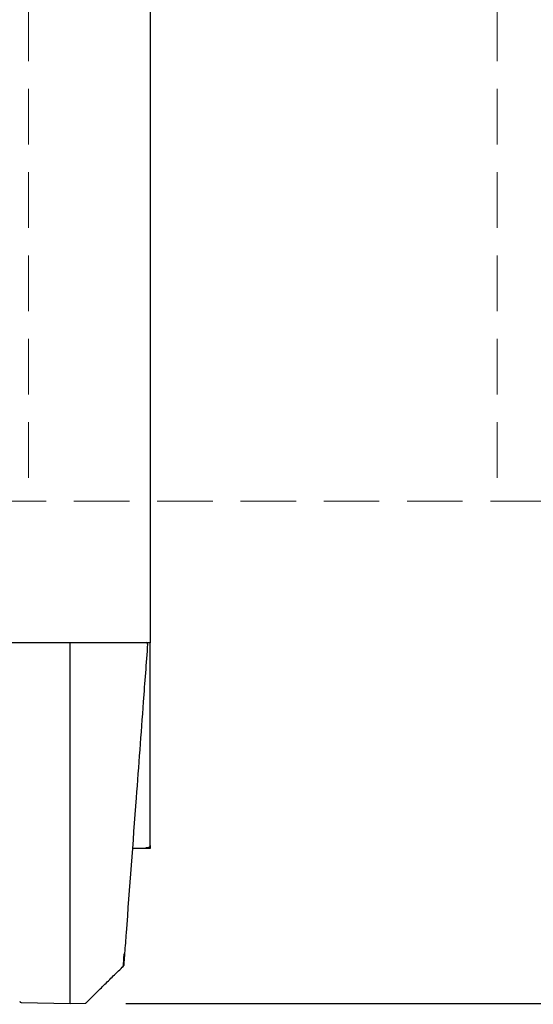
# Model space of a CAD drawing. Header units: inches. Extents: x 42 to 206, y 24 to 147.
# Tile 27 of 47: x 100.07 to 107.47, y 96.71 to 110.89. Entities that reach past the tile are written whole.
import ezdxf

# ---------------------------------------------------------------- set-up
doc = ezdxf.new("R2010")
doc.units = ezdxf.units.IN
doc.header["$LTSCALE"] = 16
doc.header["$MEASUREMENT"] = 0
doc.linetypes.add('HIDDEN', pattern=[0.075, 0.05, -0.025])
doc.layers.add('FORMAT', color=7, linetype='Continuous')
doc.styles.add('SLDTEXTSTYLE0', font='TXT', dxfattribs={"width": 0.75})
doc.dimstyles.new('SLDDIMSTYLE0', dxfattribs={"dimtxt": 1.5, "dimasz": 2.08, "dimexe": 0, "dimexo": 0.0625, "dimgap": 0.375, "dimtad": 0, "dimtih": 1, "dimtoh": 1, "dimdec": 0, "dimrnd": 1e-09, "dimzin": 12, "dimdsep": 46, "dimlunit": 5, "dimtxsty": 'SLDTEXTSTYLE0', "dimsah": 1, "dimcen": 0.09, "dimadec": 0, "dimazin": 3, "dimtfac": 1, "dimtdec": 0, "dimtofl": 0, "dimtmove": 0, "dimatfit": 3, "dimfxl": 1, "dimfrac": 2, "dimtolj": 1, "dimtzin": 12, "dimarcsym": 0})

# ---------------------------------------------------------------- blocks, each defined once
blk = doc.blocks.new('_D_6')
at = {"layer": 'FORMAT'}
for p, q in [((114.402, 96.726), (114.402, 103.956)), ((101.603, 96.726), (116.402, 96.726)), ((114.402, 94.504), (114.402, 96.726)), ((116.402, 94.504), (114.402, 94.504))]:
    blk.add_line(p, q, dxfattribs=at)
for points in [[(114.402, 103.956), (114.082, 101.876), (114.722, 101.876)], [(114.402, 96.726), (114.722, 98.806), (114.082, 98.806)]]:
    blk.add_solid(points, dxfattribs=at)
at = {"layer": 'FORMAT', "insert": (117.421, 95.226), "char_height": 1.5, "attachment_point": 1, "style": 'SLDTEXTSTYLE0'}
blk.add_mtext('11A', dxfattribs=at)
blk = doc.blocks.new('_D_7')
at = {"layer": 'FORMAT'}
for p, q in [((101.002, 123.093), (116.402, 123.093)), ((114.402, 123.093), (114.402, 114.737)), ((114.402, 103.956), (114.402, 112.312))]:
    blk.add_line(p, q, dxfattribs=at)
for points in [[(114.402, 123.093), (114.082, 121.013), (114.722, 121.013)], [(114.402, 103.956), (114.722, 106.036), (114.082, 106.036)]]:
    blk.add_solid(points, dxfattribs=at)
at = {"layer": 'FORMAT', "insert": (113.102, 114.246), "char_height": 1.5, "attachment_point": 1, "style": 'SLDTEXTSTYLE0'}
blk.add_mtext('6A', dxfattribs=at)

msp = doc.modelspace()

# ---------------------------------------------------------------- linework, layer by layer
at = {"color": 7, "linetype": 'Continuous', "lineweight": 25}
for p, q in [((101.952, 117.647), (101.952, 101.944)), ((101.952, 101.944), (101.952, 101.921)), ((69.202, 101.921), (101.202, 101.921)), ((100.803, 101.89), (100.803, 101.921)), ((100.803, 97.027), (100.803, 101.89)), ((101.202, 101.921), (101.952, 101.921)), ((101.952, 101.917), (101.908, 101.917)), ((101.911, 101.914), (101.925, 101.917)), ((101.952, 101.921), (101.952, 101.917)), ((101.952, 99), (101.952, 101.917)), ((101.893, 98.958), (101.697, 98.958)), ((101.893, 98.966), (101.893, 98.958)), ((101.952, 98.958), (101.893, 98.958)), ((101.952, 98.997), (101.952, 99)), ((101.952, 98.997), (101.952, 98.958)), ((100.803, 96.726), (100.803, 97.027)), ((100.093, 96.738), (100.803, 96.726)), ((100.803, 96.726), (101.019, 96.729))]:
    msp.add_line(p, q, dxfattribs=at)
for centre, start, end in [((101.896, 101.901), 355.75, 90), ((101.552, 97.275), 315.8642, 356.3703), ((100.094, 96.758), 184.25, 268.8005), ((101.019, 96.749), 270.9996, 315.0688)]:
    msp.add_arc(centre, 0.02, start, end, dxfattribs=at)
for points, knots in [([(101.916, 101.9), (101.895, 101.623), (101.84, 100.885), (101.737, 99.499), (101.648, 98.293), (101.592, 97.546), (101.585, 97.449)], [0, 0, 0, 0, 0.186695, 0.496993, 0.934008, 1, 1, 1, 1]), ([(101.952, 99), (101.951, 98.996), (101.95, 98.987), (101.94, 98.975), (101.923, 98.966), (101.907, 98.964), (101.896, 98.966), (101.893, 98.966)], [0, 0, 0, 0, 0.201811, 0.431036, 0.660285, 0.889533, 1, 1, 1, 1]), ([(101.566, 97.261), (101.566, 97.263), (101.567, 97.268), (101.569, 97.292), (101.572, 97.329), (101.575, 97.378), (101.578, 97.42), (101.58, 97.441)], [0, 0, 0, 0, 0.195814, 0.394097, 0.598055, 0.796198, 1, 1, 1, 1]), ([(101.585, 97.449), (101.583, 97.428), (101.58, 97.388), (101.577, 97.34), (101.574, 97.303), (101.572, 97.281), (101.572, 97.272), (101.572, 97.274), (101.572, 97.274)], [0, 0, 0, 0, 0.194736, 0.389448, 0.584241, 0.779032, 0.973311, 1, 1, 1, 1]), ([(101.03, 96.733), (101.071, 96.773), (101.155, 96.858), (101.286, 96.987), (101.425, 97.124), (101.521, 97.217), (101.57, 97.264)], [0, 0, 0, 0, 0.22515, 0.467195, 0.725607, 1, 1, 1, 1])]:
    msp.add_open_spline(points, degree=3, knots=knots, dxfattribs=at)
at = {"layer": 'FORMAT', "linetype": 'HIDDEN', "lineweight": 18}
for p, q in [((106.952, 129.093), (106.952, 103.956)), ((100.202, 123.093), (100.202, 103.956)), ((150.854, 103.956), (46.763, 103.956))]:
    msp.add_line(p, q, dxfattribs=at)

# ---------------------------------------------------------------- dimensions: what is measured, and where the dimension line sits
at = {"layer": 'FORMAT'}
for p1, text, picture, middle in [((100.202, 123.093), '6A', '_D_7', (114.402, 113.524)), ((100.803, 96.726), '11A', '_D_6', (114.402, 94.504))]:
    dim = msp.add_linear_dim(base=(114.402, 103.956), p1=p1, p2=(150.854, 103.956), angle=90, text=text, dimstyle='SLDDIMSTYLE0', dxfattribs=at)
    dim.commit()
    dim.dimension.update_dxf_attribs({"geometry": picture, "text_midpoint": middle, "dimtype": 160})

doc.saveas('drawing.dxf')
